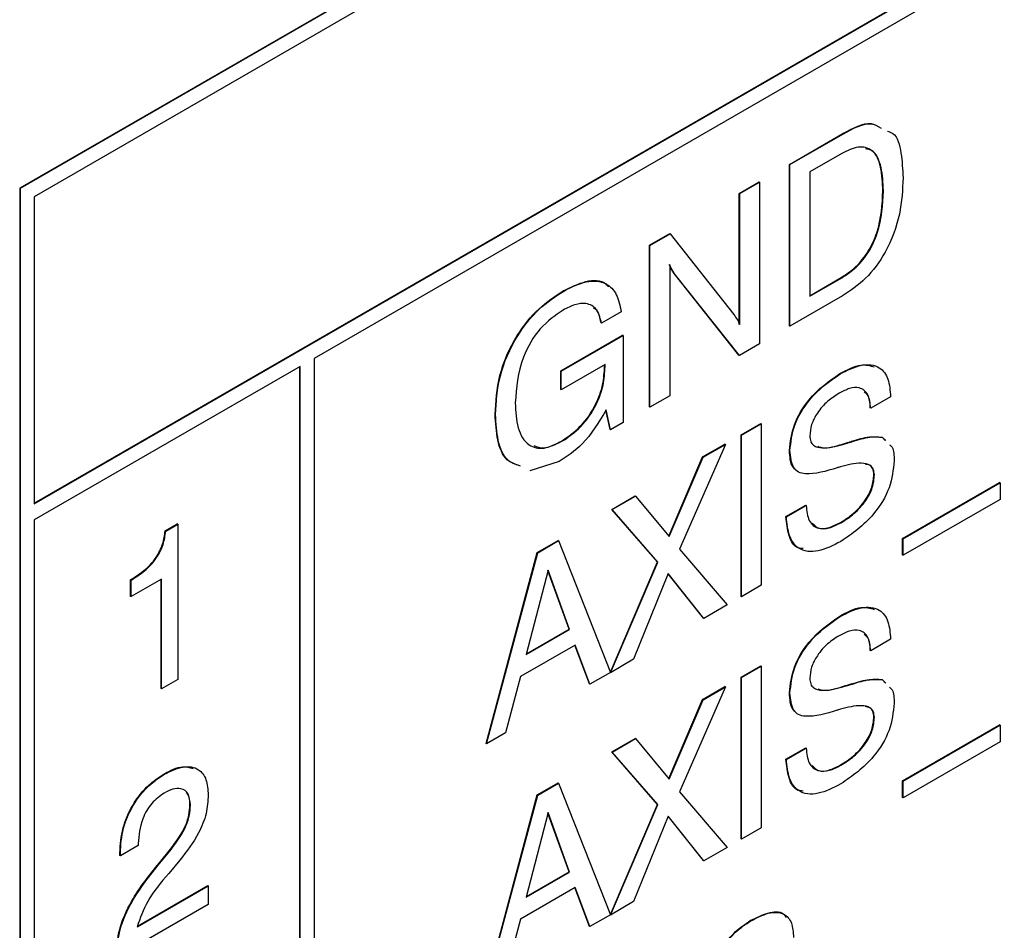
# Model space of a CAD drawing. Header units: millimetres. Extents: x 11 to 190, y 5 to 296.
# Tile 55 of 71: x 152.14 to 159.59, y 247.44 to 254.34. Entities that reach past the tile are written whole.
import ezdxf

# ---------------------------------------------------------------- set-up
doc = ezdxf.new("R2010")
doc.units = ezdxf.units.MM
doc.layers.add('標註文字', color=4, linetype='Continuous')

msp = doc.modelspace()

# ---------------------------------------------------------------- linework, layer by layer
at = {"layer": '標註文字'}
for p, q in [((167.0917, 261.6949), (152.1364, 253.0614)), ((167.0952, 261.6929), (152.1399, 253.0594)), ((166.9892, 261.5092), (152.246, 252.9981)), ((152.246, 250.6751), (166.9856, 259.1841)), ((152.246, 250.671), (166.9892, 259.182)), ((166.9892, 259.0596), (154.3673, 251.7731)), ((157.9673, 253.243), (158.3714, 253.4763)), ((157.9708, 253.241), (158.3749, 253.4743)), ((158.3749, 253.4743), (158.3714, 253.4763)), ((158.3628, 253.326), (158.1204, 253.186)), ((157.9673, 252.0182), (157.9673, 253.243)), ((157.9708, 253.241), (157.9673, 253.243)), ((157.9708, 252.0162), (157.9708, 253.241)), ((158.1204, 253.186), (158.1204, 252.2438)), ((152.1364, 253.0614), (152.1364, 227.8303)), ((152.1399, 253.0594), (152.1364, 253.0614)), ((152.1399, 253.0594), (152.1399, 227.8283)), ((157.5865, 253.0232), (157.7361, 253.1096)), ((157.5901, 253.0212), (157.7397, 253.1075)), ((157.7397, 253.1075), (157.7361, 253.1096)), ((157.7397, 253.1075), (157.7397, 251.8827)), ((158.6779, 253.0422), (158.6744, 253.0442)), ((152.246, 252.9981), (152.246, 250.671)), ((157.5865, 252.0305), (157.5865, 253.0232)), ((157.5901, 253.0212), (157.5865, 253.0232)), ((157.5901, 252.0285), (157.5901, 253.0212)), ((156.9066, 252.6307), (157.0598, 252.7191)), ((156.9102, 252.6287), (157.0634, 252.7171)), ((157.0634, 252.7171), (157.0598, 252.7191)), ((157.0634, 252.7171), (157.5448, 252.1054)), ((156.9066, 251.4059), (156.9066, 252.6307)), ((156.9102, 252.6287), (156.9066, 252.6307)), ((156.9102, 251.4039), (156.9102, 252.6287)), ((157.0597, 252.4829), (157.0597, 251.4902)), ((157.5844, 251.7972), (157.0934, 252.4159)), ((157.0969, 252.4138), (157.0934, 252.4159)), ((157.5879, 251.7951), (157.0969, 252.4138)), ((158.1204, 252.2479), (158.3593, 252.3858)), ((158.1204, 252.2438), (158.3628, 252.3838)), ((158.3628, 252.3838), (158.3593, 252.3858)), ((156.2568, 252.2829), (156.2533, 252.2849)), ((158.3692, 252.2461), (157.9708, 252.0162)), ((156.6926, 252.1262), (156.543, 252.0399)), ((156.543, 252.0399), (156.5395, 252.0419)), ((157.9708, 252.0162), (157.9673, 252.0182)), ((156.235, 251.6777), (156.7027, 251.9477)), ((156.2385, 251.6756), (156.7062, 251.9456)), ((156.7062, 251.9456), (156.7027, 251.9477)), ((156.7062, 251.9456), (156.7062, 251.2861)), ((157.7397, 251.8827), (157.5879, 251.7951)), ((154.3673, 251.7731), (154.3673, 229.2366)), ((157.5879, 251.7951), (157.5844, 251.7972)), ((154.2612, 251.7119), (152.246, 250.5485)), ((154.2577, 229.1774), (154.2577, 251.7098)), ((154.2612, 229.1754), (154.2612, 251.7119)), ((156.5702, 251.7258), (156.2385, 251.5343)), ((156.5667, 251.7126), (156.5667, 251.7238)), ((156.5702, 251.7106), (156.5667, 251.7126)), ((156.5702, 251.7106), (156.5702, 251.7258)), ((156.235, 251.5364), (156.235, 251.6777)), ((156.2385, 251.6756), (156.235, 251.6777)), ((156.2385, 251.5343), (156.2385, 251.6756)), ((158.352, 251.6552), (158.3485, 251.6573)), ((156.2385, 251.5343), (156.235, 251.5364)), ((157.0597, 251.4902), (156.9102, 251.4039)), ((158.7323, 251.4822), (158.5827, 251.3951)), ((156.9102, 251.4039), (156.9066, 251.4059)), ((155.7407, 251.3473), (155.7372, 251.3493)), ((156.6079, 251.2334), (156.5763, 251.3799)), ((156.6114, 251.2314), (156.5787, 251.3833)), ((158.5827, 251.3951), (158.5792, 251.3972)), ((156.7062, 251.2861), (156.6114, 251.2314)), ((157.6001, 251.1938), (157.7497, 251.2802)), ((157.6037, 251.1918), (157.7533, 251.2782)), ((157.7533, 251.2782), (157.7497, 251.2802)), ((157.7533, 251.2782), (157.7533, 250.0533)), ((156.6114, 251.2314), (156.6079, 251.2334)), ((157.6001, 249.969), (157.6001, 251.1938)), ((157.6037, 251.1918), (157.6001, 251.1938)), ((157.6037, 249.967), (157.6037, 251.1918)), ((158.6684, 251.1766), (158.692, 251.1516)), ((158.672, 251.1745), (158.6684, 251.1766)), ((158.672, 251.1745), (158.6956, 251.1496)), ((156.2432, 251.1445), (156.2397, 251.1465)), ((157.4813, 251.1212), (157.135, 250.3267)), ((157.3093, 251.0259), (157.4778, 251.1232)), ((157.3128, 251.0239), (157.4813, 251.1212)), ((157.4813, 251.1212), (157.4778, 251.1232)), ((158.3713, 251.1214), (158.3678, 251.1235)), ((158.4285, 251.138), (158.425, 251.14)), ((158.4436, 251.1425), (158.44, 251.1446)), ((157.0526, 250.4257), (157.3093, 251.0259)), ((157.3128, 251.0239), (157.3093, 251.0259)), ((157.9708, 251.0742), (157.9673, 251.0763)), ((156.2222, 250.991), (156.0003, 250.9219)), ((157.0555, 250.4222), (157.3128, 251.0239)), ((158.6099, 250.8909), (158.6064, 250.8929)), ((158.824, 250.4086), (159.5583, 250.8325)), ((158.8275, 250.4066), (159.5618, 250.8305)), ((159.5618, 250.8305), (159.5583, 250.8325)), ((159.5618, 250.8305), (159.5618, 250.7048)), ((156.6211, 250.6286), (156.7983, 250.7309)), ((156.6246, 250.6266), (156.8018, 250.7289)), ((156.8018, 250.7289), (156.7983, 250.7309)), ((156.8018, 250.7289), (157.0555, 250.4222)), ((157.9401, 250.5736), (158.0897, 250.6599)), ((157.9436, 250.5715), (158.0932, 250.6579)), ((158.0932, 250.6579), (158.0897, 250.6599)), ((159.5618, 250.7048), (158.8275, 250.2809)), ((156.9674, 250.2306), (156.6211, 250.6286)), ((156.6246, 250.6266), (156.6211, 250.6286)), ((156.9709, 250.2286), (156.6246, 250.6266)), ((152.246, 250.5485), (152.246, 228.012)), ((153.2387, 250.4662), (153.3303, 250.519)), ((153.2423, 250.4641), (153.3338, 250.517)), ((153.3338, 250.517), (153.3303, 250.519)), ((153.3338, 250.517), (153.3338, 249.3393)), ((157.9436, 250.5715), (157.9401, 250.5736)), ((158.3567, 250.5273), (158.3531, 250.5294)), ((153.2423, 250.4641), (153.2387, 250.4662)), ((156.0563, 250.3026), (156.2146, 250.394)), ((156.0598, 250.3006), (156.2181, 250.392)), ((156.2181, 250.392), (156.2146, 250.394)), ((156.2181, 250.392), (156.611, 249.3939)), ((158.824, 250.283), (158.824, 250.4086)), ((158.8275, 250.4066), (158.824, 250.4086)), ((158.8275, 250.2809), (158.8275, 250.4066)), ((155.6692, 248.8543), (156.0563, 250.3026)), ((155.6727, 248.8523), (156.0598, 250.3006)), ((156.0598, 250.3006), (156.0563, 250.3026)), ((157.135, 250.3267), (157.4949, 249.9042)), ((158.8275, 250.2809), (158.824, 250.283)), ((156.6101, 249.3962), (156.9674, 250.2306)), ((156.6122, 249.3908), (156.9709, 250.2286)), ((156.9709, 250.2286), (156.9674, 250.2306)), ((156.1387, 250.1692), (155.9734, 249.5283)), ((156.2983, 249.72), (156.1375, 250.1647)), ((156.3019, 249.718), (156.1387, 250.1692)), ((157.0489, 250.1424), (156.785, 249.4944)), ((157.3158, 249.8049), (157.0483, 250.1408)), ((157.3194, 249.8029), (157.0489, 250.1424)), ((152.9767, 249.9695), (152.9767, 250.0951)), ((152.9803, 250.093), (152.9767, 250.0951)), ((153.2114, 250.1009), (152.9803, 249.9674)), ((152.9803, 249.9674), (152.9803, 250.093)), ((153.2079, 249.2707), (153.2079, 250.0988)), ((153.2114, 249.2686), (153.2114, 250.1009)), ((157.7533, 250.0533), (157.6037, 249.967)), ((152.9803, 249.9674), (152.9767, 249.9695)), ((157.6037, 249.967), (157.6001, 249.969)), ((157.4949, 249.9042), (157.3194, 249.8029)), ((157.3194, 249.8029), (157.3158, 249.8049)), ((158.352, 249.818), (158.3485, 249.82)), ((155.9734, 249.5283), (156.3019, 249.718)), ((155.9746, 249.5331), (156.2983, 249.72)), ((156.3019, 249.718), (156.2983, 249.72)), ((158.7323, 249.645), (158.5827, 249.5579)), ((156.3441, 249.601), (155.929, 249.3614)), ((156.4521, 249.3063), (156.3419, 249.5997)), ((156.4557, 249.3043), (156.3441, 249.601)), ((158.5827, 249.5579), (158.5792, 249.5599)), ((156.785, 249.4944), (156.6122, 249.3908)), ((156.611, 249.3939), (156.4557, 249.3043)), ((156.6122, 249.3908), (156.6089, 249.3927)), ((157.6001, 249.3566), (157.7497, 249.443)), ((157.6037, 249.3546), (157.7533, 249.4409)), ((157.7533, 249.4409), (157.7497, 249.443)), ((157.7533, 249.4409), (157.7533, 248.2161)), ((153.3338, 249.3393), (153.2114, 249.2686)), ((155.929, 249.3614), (155.8166, 248.9353)), ((157.6001, 248.1318), (157.6001, 249.3566)), ((157.6037, 249.3546), (157.6001, 249.3566)), ((157.6037, 248.1298), (157.6037, 249.3546)), ((158.6684, 249.3394), (158.692, 249.3144)), ((158.672, 249.3373), (158.6684, 249.3394)), ((158.672, 249.3373), (158.6956, 249.3124)), ((153.2114, 249.2686), (153.2079, 249.2707)), ((156.4557, 249.3043), (156.4521, 249.3063)), ((157.4813, 249.2839), (157.135, 248.4895)), ((157.3093, 249.1887), (157.4778, 249.286)), ((157.3128, 249.1867), (157.4813, 249.2839)), ((157.4813, 249.2839), (157.4778, 249.286)), ((157.9708, 249.237), (157.9673, 249.2391)), ((158.3713, 249.2842), (158.3678, 249.2863)), ((158.4285, 249.3008), (158.425, 249.3028)), ((158.4436, 249.3053), (158.44, 249.3074)), ((157.0526, 248.5885), (157.3093, 249.1887)), ((157.0555, 248.585), (157.3128, 249.1867)), ((157.3128, 249.1867), (157.3093, 249.1887)), ((158.6099, 249.0537), (158.6064, 249.0557)), ((158.824, 248.5714), (159.5583, 248.9953)), ((158.8275, 248.5693), (159.5618, 248.9932)), ((159.5618, 248.9932), (159.5583, 248.9953)), ((159.5618, 248.9932), (159.5618, 248.8676)), ((155.8166, 248.9353), (155.6727, 248.8523)), ((156.6211, 248.7914), (156.7983, 248.8937)), ((156.6246, 248.7894), (156.8018, 248.8917)), ((156.8018, 248.8917), (156.7983, 248.8937)), ((156.8018, 248.8917), (157.0555, 248.585)), ((159.5618, 248.8676), (158.8275, 248.4437)), ((155.6727, 248.8523), (155.6692, 248.8543)), ((156.9674, 248.3934), (156.6211, 248.7914)), ((156.6246, 248.7894), (156.6211, 248.7914)), ((156.9709, 248.3914), (156.6246, 248.7894)), ((157.9401, 248.7363), (158.0897, 248.8227)), ((157.9436, 248.7343), (158.0932, 248.8206)), ((158.0932, 248.8206), (158.0897, 248.8227)), ((157.9436, 248.7343), (157.9401, 248.7363)), ((158.3567, 248.6901), (158.3531, 248.6921)), ((153.234, 248.6221), (153.2304, 248.6242)), ((158.824, 248.4458), (158.824, 248.5714)), ((158.8275, 248.5693), (158.824, 248.5714)), ((158.8275, 248.4437), (158.8275, 248.5693)), ((156.0563, 248.4654), (156.2146, 248.5568)), ((156.0598, 248.4634), (156.2181, 248.5547)), ((156.2181, 248.5547), (156.2146, 248.5568)), ((156.2181, 248.5547), (156.611, 247.5567)), ((157.135, 248.4895), (157.4949, 248.067)), ((155.6692, 247.0171), (156.0563, 248.4654)), ((155.6727, 247.0151), (156.0598, 248.4634)), ((156.0598, 248.4634), (156.0563, 248.4654)), ((158.8275, 248.4437), (158.824, 248.4458)), ((153.429, 248.3868), (153.4255, 248.3889)), ((156.6101, 247.559), (156.9674, 248.3934)), ((156.6122, 247.5536), (156.9709, 248.3914)), ((156.9709, 248.3914), (156.9674, 248.3934)), ((156.1387, 248.332), (155.9734, 247.6911)), ((156.2983, 247.8828), (156.1375, 248.3274)), ((156.3019, 247.8807), (156.1387, 248.332)), ((157.0489, 248.3051), (156.785, 247.6572)), ((157.3158, 247.9677), (157.0483, 248.3035)), ((157.3194, 247.9657), (157.0489, 248.3051)), ((157.7533, 248.2161), (157.6037, 248.1298)), ((157.6037, 248.1298), (157.6001, 248.1318)), ((153.0347, 248.0831), (152.8987, 248.0046)), ((153.0347, 248.0968), (153.0347, 248.0831)), ((153.1943, 247.9507), (153.2791, 248.0543)), ((153.1979, 247.9486), (153.2826, 248.0523)), ((153.2826, 248.0523), (153.2791, 248.0543)), ((157.4949, 248.067), (157.3194, 247.9657)), ((152.8952, 248.0066), (152.8952, 248.027)), ((152.8987, 248.025), (152.8952, 248.027)), ((152.8987, 248.0046), (152.8952, 248.0066)), ((152.8987, 248.0046), (152.8987, 248.025)), ((153.3498, 247.9701), (153.2652, 247.8707)), ((157.3194, 247.9657), (157.3158, 247.9677)), ((153.1979, 247.9486), (153.1943, 247.9507)), ((155.9734, 247.6911), (156.3019, 247.8807)), ((155.9746, 247.6959), (156.2983, 247.8828)), ((156.3019, 247.8807), (156.2983, 247.8828)), ((153.0253, 247.4653), (153.565, 247.7768)), ((153.0276, 247.4707), (153.5615, 247.7789)), ((153.565, 247.7768), (153.5615, 247.7789)), ((153.565, 247.7768), (153.565, 247.6355)), ((156.3441, 247.7638), (155.929, 247.5242)), ((156.4521, 247.4691), (156.3419, 247.7625)), ((156.4557, 247.4671), (156.3441, 247.7638)), ((153.565, 247.6355), (152.8715, 247.2352)), ((156.785, 247.6572), (156.6122, 247.5536)), ((155.929, 247.5242), (155.8166, 247.0981)), ((156.611, 247.5567), (156.4557, 247.4671)), ((156.6122, 247.5536), (156.6089, 247.5555)), ((156.4557, 247.4671), (156.4521, 247.4691)), ((157.6738, 247.5107), (157.6703, 247.5128))]:
    msp.add_line(p, q, dxfattribs=at)
for points, knots in [([(158.3714, 253.4763), (158.4483, 253.5185), (158.5594, 253.5794), (158.6339, 253.5335), (158.6568, 253.5194)], [0, 0, 0, 0, 0.6924143, 1, 1, 1, 1]), ([(158.3749, 253.4743), (158.4519, 253.5165), (158.563, 253.5774), (158.6374, 253.5315), (158.6603, 253.5173)], [0, 0, 0, 0, 0.6924143, 1, 1, 1, 1]), ([(158.7098, 253.4952), (158.7238, 253.4904), (158.7828, 253.4701), (158.8167, 253.3297), (158.8239, 253.204), (158.8275, 253.141)], [0, 0, 0, 0, 0.133974, 0.566314, 1, 1, 1, 1]), ([(158.6779, 253.0422), (158.6755, 253.1034), (158.6705, 253.2255), (158.6086, 253.3553), (158.4915, 253.3884), (158.4058, 253.3468), (158.3628, 253.326)], [0, 0, 0, 0, 0.28117, 0.560586, 0.7798, 1, 1, 1, 1]), ([(158.6744, 253.0442), (158.6714, 253.1042), (158.6654, 253.2239), (158.6195, 253.3478), (158.5576, 253.3577), (158.5416, 253.3603)], [0, 0, 0, 0, 0.42734, 0.852015, 1, 1, 1, 1]), ([(158.8275, 253.141), (158.8234, 253.0514), (158.8153, 252.8727), (158.7147, 252.5914), (158.5478, 252.365), (158.4288, 252.2858), (158.3692, 252.2461)], [0, 0, 0, 0, 0.28093, 0.560149, 0.779676, 1, 1, 1, 1]), ([(158.3593, 252.3858), (158.3962, 252.41), (158.4699, 252.4581), (158.5692, 252.5807), (158.6626, 252.7904), (158.6695, 252.9395), (158.6744, 253.0442)], [0, 0, 0, 0, 0.187227, 0.373782, 0.560608, 1, 1, 1, 1]), ([(158.3628, 252.3838), (158.3998, 252.4079), (158.4735, 252.4561), (158.5727, 252.5787), (158.6661, 252.7883), (158.6731, 252.9375), (158.6779, 253.0422)], [0, 0, 0, 0, 0.187227, 0.373782, 0.560608, 1, 1, 1, 1]), ([(157.0934, 252.4159), (157.0855, 252.4277), (157.0713, 252.4488), (157.0608, 252.4739), (157.0562, 252.485)], [0, 0, 0, 0, 0.559938, 1, 1, 1, 1]), ([(157.0969, 252.4138), (157.089, 252.4256), (157.0749, 252.4467), (157.0644, 252.4719), (157.0597, 252.4829)], [0, 0, 0, 0, 0.559938, 1, 1, 1, 1]), ([(156.2533, 252.2849), (156.3105, 252.3128), (156.4249, 252.3684), (156.5496, 252.3694), (156.5891, 252.3236), (156.5967, 252.3147)], [0, 0, 0, 0, 0.447773, 0.893728, 1, 1, 1, 1]), ([(156.2568, 252.2829), (156.3149, 252.3119), (156.4308, 252.3697), (156.5748, 252.3553), (156.6643, 252.2648), (156.6831, 252.1724), (156.6926, 252.1262)], [0, 0, 0, 0, 0.280372, 0.559606, 0.779571, 1, 1, 1, 1]), ([(155.7372, 251.3493), (155.7427, 251.4452), (155.7536, 251.6363), (155.8816, 251.934), (156.0645, 252.1609), (156.1903, 252.2435), (156.2533, 252.2849)], [0, 0, 0, 0, 0.280516, 0.559489, 0.779399, 1, 1, 1, 1]), ([(155.7407, 251.3473), (155.7462, 251.4431), (155.7571, 251.6343), (155.8852, 251.932), (156.0681, 252.1588), (156.1938, 252.2415), (156.2568, 252.2829)], [0, 0, 0, 0, 0.280516, 0.559489, 0.779399, 1, 1, 1, 1]), ([(156.543, 252.0399), (156.5332, 252.0772), (156.5138, 252.1519), (156.4342, 252.1952), (156.3422, 252.1852), (156.2822, 252.1543), (156.2521, 252.1389)], [0, 0, 0, 0, 0.2799392, 0.5590024, 0.7792865, 1, 1, 1, 1]), ([(156.5395, 252.0419), (156.5323, 252.0831), (156.5235, 252.1333), (156.4894, 252.1503), (156.4833, 252.1533)], [0, 0, 0, 0, 0.82168, 1, 1, 1, 1]), ([(156.2521, 252.1389), (156.1922, 252.0976), (156.0725, 252.0153), (155.9105, 251.7362), (155.898, 251.55), (155.8903, 251.4361)], [0, 0, 0, 0, 0.280728, 0.560145, 1, 1, 1, 1]), ([(157.5448, 252.1054), (157.5545, 252.0925), (157.5718, 252.0694), (157.5845, 252.041), (157.5901, 252.0285)], [0, 0, 0, 0, 0.560054, 1, 1, 1, 1]), ([(156.2397, 251.1465), (156.2887, 251.1795), (156.3867, 251.2453), (156.5002, 251.4101), (156.5592, 251.5753), (156.5642, 251.6668), (156.5667, 251.7126)], [0, 0, 0, 0, 0.280201, 0.559168, 0.779249, 1, 1, 1, 1]), ([(156.2432, 251.1445), (156.2923, 251.1775), (156.3902, 251.2433), (156.5037, 251.4081), (156.5627, 251.5733), (156.5677, 251.6648), (156.5702, 251.7106)], [0, 0, 0, 0, 0.280201, 0.559168, 0.779249, 1, 1, 1, 1]), ([(158.3485, 251.6573), (158.4037, 251.687), (158.4999, 251.7388), (158.5766, 251.7173), (158.6093, 251.7082)], [0, 0, 0, 0, 0.5734446, 1, 1, 1, 1]), ([(158.352, 251.6552), (158.406, 251.6824), (158.5138, 251.7367), (158.6474, 251.7204), (158.7221, 251.6232), (158.7289, 251.5293), (158.7323, 251.4822)], [0, 0, 0, 0, 0.280653, 0.559699, 0.779489, 1, 1, 1, 1]), ([(157.9673, 251.0763), (157.974, 251.1403), (157.9875, 251.2683), (158.1327, 251.5074), (158.2667, 251.6004), (158.3485, 251.6573)], [0, 0, 0, 0, 0.2800579, 0.5602501, 1, 1, 1, 1]), ([(157.9708, 251.0742), (157.9775, 251.1382), (157.991, 251.2662), (158.1363, 251.5054), (158.2702, 251.5984), (158.352, 251.6552)], [0, 0, 0, 0, 0.2800579, 0.5602501, 1, 1, 1, 1]), ([(158.5827, 251.3951), (158.5781, 251.4318), (158.5689, 251.5049), (158.5049, 251.5562), (158.4232, 251.5501), (158.3697, 251.5225), (158.3429, 251.5086)], [0, 0, 0, 0, 0.280263, 0.558849, 0.779101, 1, 1, 1, 1]), ([(158.3429, 251.5086), (158.3136, 251.4899), (158.2551, 251.4525), (158.1799, 251.3683), (158.1279, 251.2706), (158.1229, 251.2143), (158.1204, 251.1861)], [0, 0, 0, 0, 0.280978, 0.560796, 0.780382, 1, 1, 1, 1]), ([(158.5792, 251.3972), (158.5767, 251.4367), (158.5732, 251.4902), (158.5415, 251.5112), (158.5332, 251.5167)], [0, 0, 0, 0, 0.7390896, 1, 1, 1, 1]), ([(155.8903, 251.4361), (155.8934, 251.37), (155.8996, 251.2381), (155.9768, 251.1091), (156.1042, 251.0775), (156.1968, 251.1221), (156.2432, 251.1445)], [0, 0, 0, 0, 0.2809606, 0.5603128, 0.7798456, 1, 1, 1, 1]), ([(155.9254, 250.9587), (155.8907, 250.9702), (155.8084, 250.9977), (155.7486, 251.149), (155.741, 251.2825), (155.7372, 251.3493)], [0, 0, 0, 0, 0.266049, 0.632613, 1, 1, 1, 1]), ([(155.9289, 250.9566), (155.8943, 250.9682), (155.812, 250.9956), (155.7522, 251.1469), (155.7445, 251.2805), (155.7407, 251.3473)], [0, 0, 0, 0, 0.266049, 0.632613, 1, 1, 1, 1]), ([(156.5787, 251.3833), (156.522, 251.2893), (156.4205, 251.121), (156.2829, 251.0308), (156.2222, 250.991)], [0, 0, 0, 0, 0.558198, 1, 1, 1, 1]), ([(158.1204, 251.1861), (158.1219, 251.171), (158.1249, 251.1407), (158.156, 251.1038), (158.2372, 251.0859), (158.3177, 251.1072), (158.3713, 251.1214)], [0, 0, 0, 0, 0.1247901, 0.2498143, 0.4994931, 1, 1, 1, 1]), ([(158.44, 251.1446), (158.4851, 251.1588), (158.5654, 251.1841), (158.637, 251.1789), (158.6684, 251.1766)], [0, 0, 0, 0, 0.560907, 1, 1, 1, 1]), ([(158.4436, 251.1425), (158.4886, 251.1567), (158.5689, 251.182), (158.6405, 251.1768), (158.672, 251.1745)], [0, 0, 0, 0, 0.560907, 1, 1, 1, 1]), ([(156.0303, 251.1117), (156.054, 251.103), (156.1139, 251.0811), (156.1923, 251.1218), (156.2397, 251.1465)], [0, 0, 0, 0, 0.395117, 1, 1, 1, 1]), ([(158.181, 251.1065), (158.1911, 251.1029), (158.2442, 251.0838), (158.3124, 251.1057), (158.3678, 251.1235)], [0, 0, 0, 0, 0.188668, 1, 1, 1, 1]), ([(158.3678, 251.1235), (158.3785, 251.1265), (158.3975, 251.1319), (158.4166, 251.1376), (158.425, 251.14)], [0, 0, 0, 0, 0.559999, 1, 1, 1, 1]), ([(158.3713, 251.1214), (158.382, 251.1245), (158.401, 251.1299), (158.4201, 251.1355), (158.4285, 251.138)], [0, 0, 0, 0, 0.559999, 1, 1, 1, 1]), ([(158.425, 251.14), (158.4278, 251.141), (158.4328, 251.1427), (158.4378, 251.144), (158.44, 251.1446)], [0, 0, 0, 0, 0.55994, 1, 1, 1, 1]), ([(158.4285, 251.138), (158.4313, 251.1389), (158.4364, 251.1406), (158.4414, 251.142), (158.4436, 251.1425)], [0, 0, 0, 0, 0.55994, 1, 1, 1, 1]), ([(158.7245, 251.119), (158.7314, 251.1129), (158.7588, 251.0887), (158.7592, 251.0361), (158.7595, 250.9966)], [0, 0, 0, 0, 0.250779, 1, 1, 1, 1]), ([(158.0105, 250.9343), (158.0048, 250.9391), (157.9723, 250.9664), (157.9696, 251.0266), (157.9673, 251.0763)], [0, 0, 0, 0, 0.175611, 1, 1, 1, 1]), ([(158.3284, 250.9436), (158.2451, 250.9185), (158.1409, 250.8872), (158.0338, 250.9067), (157.981, 250.956), (157.9749, 251.027), (157.9708, 251.0742)], [0, 0, 0, 0, 0.500908, 0.626154, 0.751269, 1, 1, 1, 1]), ([(158.3522, 250.9509), (158.3477, 250.9494), (158.3398, 250.9467), (158.3319, 250.9445), (158.3284, 250.9436)], [0, 0, 0, 0, 0.5600064, 1, 1, 1, 1]), ([(158.6099, 250.8909), (158.6082, 250.9061), (158.6048, 250.9366), (158.5713, 250.9715), (158.488, 250.9866), (158.4066, 250.9652), (158.3522, 250.9509)], [0, 0, 0, 0, 0.1246741, 0.2496046, 0.4993263, 1, 1, 1, 1]), ([(158.7595, 250.9966), (158.7527, 250.9291), (158.7389, 250.7941), (158.5843, 250.5417), (158.4428, 250.4449), (158.3562, 250.3857)], [0, 0, 0, 0, 0.2800138, 0.5600222, 1, 1, 1, 1]), ([(158.6064, 250.8929), (158.6046, 250.908), (158.6011, 250.9382), (158.5772, 250.9662), (158.5537, 250.9696), (158.5421, 250.9713)], [0, 0, 0, 0, 0.336323, 0.673338, 1, 1, 1, 1]), ([(158.3531, 250.5294), (158.3864, 250.5504), (158.4527, 250.5923), (158.5391, 250.686), (158.5981, 250.7972), (158.6036, 250.861), (158.6064, 250.8929)], [0, 0, 0, 0, 0.281124, 0.560949, 0.780338, 1, 1, 1, 1]), ([(158.3567, 250.5273), (158.3899, 250.5483), (158.4562, 250.5903), (158.5426, 250.6839), (158.6016, 250.7951), (158.6072, 250.859), (158.6099, 250.8909)], [0, 0, 0, 0, 0.281124, 0.560949, 0.780338, 1, 1, 1, 1]), ([(158.0932, 250.6579), (158.0974, 250.6164), (158.1057, 250.5336), (158.1781, 250.4786), (158.2674, 250.4818), (158.3269, 250.5121), (158.3567, 250.5273)], [0, 0, 0, 0, 0.279918, 0.55883, 0.779103, 1, 1, 1, 1]), ([(158.0715, 250.3317), (158.0584, 250.3325), (158.0051, 250.3355), (157.9563, 250.4277), (157.9455, 250.5249), (157.9401, 250.5736)], [0, 0, 0, 0, 0.1398287, 0.5691, 1, 1, 1, 1]), ([(158.3562, 250.3857), (158.2978, 250.3561), (158.1814, 250.2969), (158.0361, 250.3135), (157.9581, 250.4218), (157.9485, 250.5215), (157.9436, 250.5715)], [0, 0, 0, 0, 0.280657, 0.559429, 0.779298, 1, 1, 1, 1]), ([(158.1398, 250.5247), (158.1535, 250.51), (158.1843, 250.4769), (158.2647, 250.485), (158.3236, 250.5146), (158.3531, 250.5294)], [0, 0, 0, 0, 0.284194, 0.64159, 1, 1, 1, 1]), ([(152.9767, 250.0951), (153.0105, 250.1165), (153.0779, 250.1593), (153.1689, 250.2521), (153.2248, 250.3669), (153.2341, 250.433), (153.2387, 250.4662)], [0, 0, 0, 0, 0.281049, 0.560307, 0.779643, 1, 1, 1, 1]), ([(152.9803, 250.093), (153.0141, 250.1145), (153.0814, 250.1572), (153.1724, 250.2501), (153.2283, 250.3648), (153.2376, 250.431), (153.2423, 250.4641)], [0, 0, 0, 0, 0.281049, 0.560307, 0.779643, 1, 1, 1, 1]), ([(158.3485, 249.82), (158.4037, 249.8498), (158.4999, 249.9016), (158.5766, 249.8801), (158.6093, 249.8709)], [0, 0, 0, 0, 0.5734446, 1, 1, 1, 1]), ([(158.352, 249.818), (158.406, 249.8452), (158.5138, 249.8995), (158.6474, 249.8832), (158.7221, 249.786), (158.7289, 249.692), (158.7323, 249.645)], [0, 0, 0, 0, 0.280653, 0.559699, 0.779489, 1, 1, 1, 1]), ([(157.9673, 249.2391), (157.974, 249.3031), (157.9875, 249.4311), (158.1327, 249.6702), (158.2667, 249.7632), (158.3485, 249.82)], [0, 0, 0, 0, 0.2800579, 0.5602501, 1, 1, 1, 1]), ([(157.9708, 249.237), (157.9775, 249.301), (157.991, 249.429), (158.1363, 249.6682), (158.2702, 249.7612), (158.352, 249.818)], [0, 0, 0, 0, 0.2800579, 0.5602501, 1, 1, 1, 1]), ([(158.5827, 249.5579), (158.5781, 249.5946), (158.5689, 249.6677), (158.5049, 249.719), (158.4232, 249.7129), (158.3697, 249.6852), (158.3429, 249.6714)], [0, 0, 0, 0, 0.280263, 0.558849, 0.779101, 1, 1, 1, 1]), ([(158.3429, 249.6714), (158.3136, 249.6527), (158.2551, 249.6153), (158.1799, 249.5311), (158.1279, 249.4334), (158.1229, 249.3771), (158.1204, 249.3489)], [0, 0, 0, 0, 0.280978, 0.560796, 0.780382, 1, 1, 1, 1]), ([(158.5792, 249.5599), (158.5767, 249.5995), (158.5732, 249.653), (158.5415, 249.674), (158.5332, 249.6795)], [0, 0, 0, 0, 0.7390896, 1, 1, 1, 1]), ([(158.1204, 249.3489), (158.1219, 249.3338), (158.1249, 249.3035), (158.156, 249.2666), (158.2372, 249.2487), (158.3177, 249.27), (158.3713, 249.2842)], [0, 0, 0, 0, 0.1247901, 0.2498143, 0.4994931, 1, 1, 1, 1]), ([(158.44, 249.3074), (158.4851, 249.3216), (158.5654, 249.3469), (158.637, 249.3416), (158.6684, 249.3394)], [0, 0, 0, 0, 0.560907, 1, 1, 1, 1]), ([(158.4436, 249.3053), (158.4886, 249.3195), (158.5689, 249.3448), (158.6405, 249.3396), (158.672, 249.3373)], [0, 0, 0, 0, 0.560907, 1, 1, 1, 1]), ([(158.0105, 249.0971), (158.0048, 249.1019), (157.9723, 249.1291), (157.9696, 249.1894), (157.9673, 249.2391)], [0, 0, 0, 0, 0.175611, 1, 1, 1, 1]), ([(158.3284, 249.1063), (158.2451, 249.0813), (158.1409, 249.05), (158.0338, 249.0695), (157.981, 249.1188), (157.9749, 249.1898), (157.9708, 249.237)], [0, 0, 0, 0, 0.500908, 0.626154, 0.751269, 1, 1, 1, 1]), ([(158.181, 249.2693), (158.1911, 249.2657), (158.2442, 249.2466), (158.3124, 249.2685), (158.3678, 249.2863)], [0, 0, 0, 0, 0.188668, 1, 1, 1, 1]), ([(158.3678, 249.2863), (158.3785, 249.2893), (158.3975, 249.2947), (158.4166, 249.3003), (158.425, 249.3028)], [0, 0, 0, 0, 0.559999, 1, 1, 1, 1]), ([(158.3713, 249.2842), (158.382, 249.2873), (158.401, 249.2927), (158.4201, 249.2983), (158.4285, 249.3008)], [0, 0, 0, 0, 0.559999, 1, 1, 1, 1]), ([(158.425, 249.3028), (158.4278, 249.3038), (158.4328, 249.3055), (158.4378, 249.3068), (158.44, 249.3074)], [0, 0, 0, 0, 0.55994, 1, 1, 1, 1]), ([(158.4285, 249.3008), (158.4313, 249.3017), (158.4364, 249.3034), (158.4414, 249.3047), (158.4436, 249.3053)], [0, 0, 0, 0, 0.55994, 1, 1, 1, 1]), ([(158.7245, 249.2818), (158.7314, 249.2757), (158.7588, 249.2515), (158.7592, 249.1989), (158.7595, 249.1594)], [0, 0, 0, 0, 0.250779, 1, 1, 1, 1]), ([(158.3522, 249.1137), (158.3477, 249.1122), (158.3398, 249.1094), (158.3319, 249.1073), (158.3284, 249.1063)], [0, 0, 0, 0, 0.5600064, 1, 1, 1, 1]), ([(158.6099, 249.0537), (158.6082, 249.0689), (158.6048, 249.0994), (158.5713, 249.1342), (158.488, 249.1494), (158.4066, 249.128), (158.3522, 249.1137)], [0, 0, 0, 0, 0.124674, 0.249605, 0.499326, 1, 1, 1, 1]), ([(158.7595, 249.1594), (158.7527, 249.0919), (158.7389, 248.9568), (158.5843, 248.7045), (158.4428, 248.6077), (158.3562, 248.5485)], [0, 0, 0, 0, 0.2800138, 0.5600222, 1, 1, 1, 1]), ([(158.6064, 249.0557), (158.6046, 249.0708), (158.6011, 249.101), (158.5772, 249.129), (158.5537, 249.1324), (158.5421, 249.1341)], [0, 0, 0, 0, 0.336323, 0.673338, 1, 1, 1, 1]), ([(158.3531, 248.6921), (158.3864, 248.7132), (158.4527, 248.7551), (158.5391, 248.8488), (158.5981, 248.96), (158.6036, 249.0238), (158.6064, 249.0557)], [0, 0, 0, 0, 0.281124, 0.560949, 0.780338, 1, 1, 1, 1]), ([(158.3567, 248.6901), (158.3899, 248.7111), (158.4562, 248.7531), (158.5426, 248.8467), (158.6016, 248.9579), (158.6072, 249.0218), (158.6099, 249.0537)], [0, 0, 0, 0, 0.281124, 0.560949, 0.780338, 1, 1, 1, 1]), ([(158.0932, 248.8206), (158.0974, 248.7792), (158.1057, 248.6964), (158.1781, 248.6414), (158.2674, 248.6446), (158.3269, 248.6749), (158.3567, 248.6901)], [0, 0, 0, 0, 0.279918, 0.55883, 0.779103, 1, 1, 1, 1]), ([(158.0715, 248.4945), (158.0584, 248.4953), (158.0051, 248.4983), (157.9563, 248.5905), (157.9455, 248.6877), (157.9401, 248.7363)], [0, 0, 0, 0, 0.139829, 0.5691, 1, 1, 1, 1]), ([(158.3562, 248.5485), (158.2978, 248.5188), (158.1814, 248.4596), (158.0361, 248.4763), (157.9581, 248.5845), (157.9485, 248.6843), (157.9436, 248.7343)], [0, 0, 0, 0, 0.280657, 0.559429, 0.779298, 1, 1, 1, 1]), ([(153.2304, 248.6242), (153.2788, 248.6498), (153.3607, 248.6931), (153.4246, 248.6725), (153.4508, 248.6641)], [0, 0, 0, 0, 0.591071, 1, 1, 1, 1]), ([(153.234, 248.6221), (153.2813, 248.6454), (153.3759, 248.692), (153.4898, 248.6712), (153.5561, 248.5878), (153.562, 248.5053), (153.565, 248.4641)], [0, 0, 0, 0, 0.2804405, 0.5596806, 0.7795919, 1, 1, 1, 1]), ([(158.1398, 248.6875), (158.1535, 248.6728), (158.1843, 248.6397), (158.2647, 248.6478), (158.3236, 248.6773), (158.3531, 248.6921)], [0, 0, 0, 0, 0.284194, 0.64159, 1, 1, 1, 1]), ([(152.8952, 248.027), (152.8989, 248.0886), (152.9063, 248.2114), (152.9913, 248.402), (153.1095, 248.5451), (153.1901, 248.5978), (153.2304, 248.6242)], [0, 0, 0, 0, 0.2804511, 0.5593623, 0.779308, 1, 1, 1, 1]), ([(152.8987, 248.025), (152.9024, 248.0865), (152.9098, 248.2093), (152.9949, 248.3999), (153.1131, 248.5431), (153.1936, 248.5957), (153.234, 248.6221)], [0, 0, 0, 0, 0.2804511, 0.5593623, 0.779308, 1, 1, 1, 1]), ([(153.429, 248.3868), (153.4261, 248.4178), (153.4201, 248.4798), (153.3642, 248.5178), (153.2972, 248.5131), (153.2529, 248.4903), (153.2308, 248.479)], [0, 0, 0, 0, 0.279632, 0.558499, 0.779024, 1, 1, 1, 1]), ([(153.2308, 248.479), (153.1984, 248.4563), (153.1336, 248.4109), (153.0469, 248.2596), (153.0393, 248.1586), (153.0347, 248.0968)], [0, 0, 0, 0, 0.280515, 0.560274, 1, 1, 1, 1]), ([(153.565, 248.4641), (153.562, 248.4183), (153.5561, 248.3267), (153.4851, 248.1452), (153.4011, 248.0365), (153.3498, 247.9701)], [0, 0, 0, 0, 0.280338, 0.560217, 1, 1, 1, 1]), ([(153.4255, 248.3889), (153.4248, 248.4229), (153.424, 248.4643), (153.4004, 248.4793), (153.3962, 248.482)], [0, 0, 0, 0, 0.823299, 1, 1, 1, 1]), ([(153.2791, 248.0543), (153.323, 248.1131), (153.3843, 248.1952), (153.4214, 248.3165), (153.4241, 248.3647), (153.4255, 248.3889)], [0, 0, 0, 0, 0.558188, 0.779027, 1, 1, 1, 1]), ([(153.2826, 248.0523), (153.3266, 248.1111), (153.3879, 248.1932), (153.425, 248.3144), (153.4277, 248.3627), (153.429, 248.3868)], [0, 0, 0, 0, 0.558188, 0.779027, 1, 1, 1, 1]), ([(152.868, 247.2468), (152.8721, 247.3129), (152.8804, 247.4451), (152.9967, 247.7051), (153.1193, 247.8574), (153.1943, 247.9507)], [0, 0, 0, 0, 0.28, 0.559238, 1, 1, 1, 1]), ([(152.8715, 247.2447), (152.8757, 247.3109), (152.884, 247.443), (153.0002, 247.7031), (153.1228, 247.8554), (153.1979, 247.9486)], [0, 0, 0, 0, 0.28, 0.559238, 1, 1, 1, 1]), ([(153.2652, 247.8707), (153.2068, 247.8022), (153.103, 247.6804), (153.049, 247.5307), (153.0253, 247.4653)], [0, 0, 0, 0, 0.562636, 1, 1, 1, 1]), ([(157.6703, 247.5128), (157.7144, 247.535), (157.8025, 247.5794), (157.9055, 247.5879), (157.9352, 247.547), (157.9422, 247.5374)], [0, 0, 0, 0, 0.435135, 0.867729, 1, 1, 1, 1]), ([(157.6738, 247.5107), (157.7186, 247.5339), (157.8081, 247.58), (157.923, 247.5778), (157.9899, 247.502), (157.9953, 247.4236), (157.998, 247.3844)], [0, 0, 0, 0, 0.280921, 0.560202, 0.779702, 1, 1, 1, 1]), ([(157.3554, 246.9468), (157.3589, 247.0049), (157.366, 247.1209), (157.4455, 247.3006), (157.556, 247.4376), (157.6321, 247.4877), (157.6703, 247.5128)], [0, 0, 0, 0, 0.2803969, 0.5594511, 0.7793913, 1, 1, 1, 1]), ([(157.3589, 246.9447), (157.3625, 247.0029), (157.3695, 247.1189), (157.4491, 247.2986), (157.5596, 247.4355), (157.6357, 247.4856), (157.6738, 247.5107)], [0, 0, 0, 0, 0.2803969, 0.5594511, 0.7793913, 1, 1, 1, 1])]:
    msp.add_open_spline(points, degree=3, knots=knots, dxfattribs=at)

doc.saveas('drawing.dxf')
